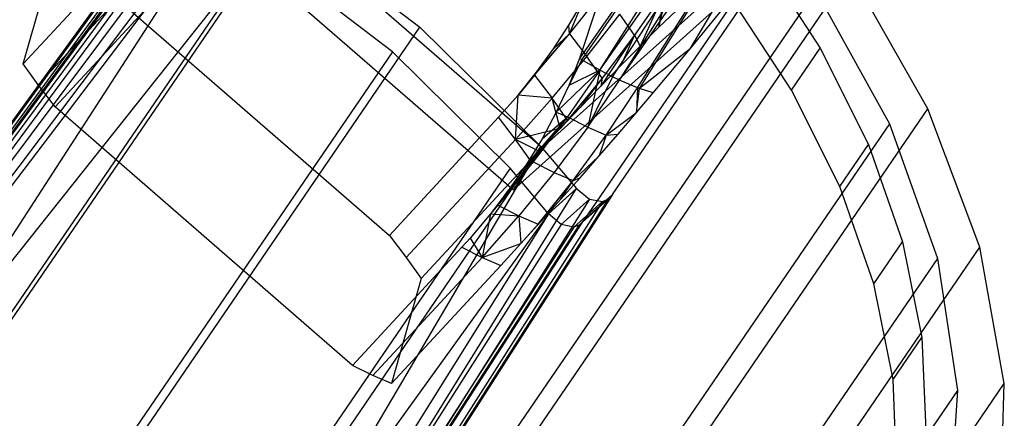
# Model space of a CAD drawing. Extents: x -263 to 235, y 0 to 1231.
# Tile 4 of 78: x -198 to -170, y 79 to 90. Entities that reach past the tile are written whole.
import ezdxf

# ---------------------------------------------------------------- set-up
doc = ezdxf.new("R2010")
doc.units = 0
doc.header["$LTSCALE"] = 25.4
doc.layers.get('0').update_dxf_attribs({"color": 13, "linetype": 'CONTINUOUS'})

# ---------------------------------------------------------------- blocks, each defined once
blk = doc.blocks.new('MONO-II-7705_STL_1')
at = {"color": 0}
for p, q in [((103.818, 131.106, 2124.174), (95.722, 119.566, 2125.27)), ((103.818, 131.106, 2124.174), (95.722, 119.566, 2125.27)), ((95.79, 119.525, 2125.333), (103.818, 131.106, 2124.174)), ((95.79, 119.525, 2125.333), (103.818, 131.106, 2124.174)), ((96.308, 119.229, 2125.86), (103.818, 131.106, 2124.174)), ((96.308, 119.229, 2125.86), (103.818, 131.106, 2124.174)), ((96.308, 119.229, 2125.86), (104.371, 130.802, 2124.769)), ((96.308, 119.229, 2125.86), (104.371, 130.802, 2124.769)), ((96.663, 119.044, 2126.273), (104.371, 130.802, 2124.769)), ((96.663, 119.044, 2126.273), (104.371, 130.802, 2124.769)), ((96.866, 118.945, 2126.531), (104.371, 130.802, 2124.769)), ((96.866, 118.945, 2126.531), (104.371, 130.802, 2124.769)), ((96.866, 118.945, 2126.531), (104.858, 130.588, 2125.453)), ((96.866, 118.945, 2126.531), (104.858, 130.588, 2125.453)), ((97.377, 118.728, 2127.264), (104.858, 130.588, 2125.453)), ((97.377, 118.728, 2127.264), (104.858, 130.588, 2125.453)), ((97.434, 118.706, 2127.354), (104.858, 130.588, 2125.453)), ((97.434, 118.706, 2127.354), (104.858, 130.588, 2125.453)), ((98.875, 119.841, 2128.29), (105.268, 130.471, 2126.208)), ((98.875, 119.841, 2128.29), (105.268, 130.471, 2126.208)), ((94.661, 117.018, 2143.353), (83.421, 126.785, 2141.541)), ((94.661, 117.018, 2143.353), (83.421, 126.785, 2141.541)), ((46.001, 71.758, 2059.138), (85.427, 125.451, 2121.908)), ((46.001, 71.758, 2059.138), (85.427, 125.451, 2121.908)), ((82.603, 125.588, 2140.164), (93.843, 115.821, 2141.976)), ((82.603, 125.588, 2140.164), (93.843, 115.821, 2141.976)), ((46.001, 71.758, 2059.138), (85.352, 125.278, 2121.726)), ((46.001, 71.758, 2059.138), (85.352, 125.278, 2121.726)), ((85.342, 125.082, 2121.553), (46.001, 71.758, 2059.138)), ((85.342, 125.082, 2121.553), (46.001, 71.758, 2059.138)), ((84.613, 124.722, 2123.025), (45.421, 70.881, 2060.244)), ((84.613, 124.722, 2123.025), (45.421, 70.881, 2060.244)), ((85.518, 124.671, 2121.274), (46.001, 71.758, 2059.138)), ((85.518, 124.671, 2121.274), (46.001, 71.758, 2059.138)), ((84.538, 124.548, 2122.842), (45.421, 70.881, 2060.244)), ((84.538, 124.548, 2122.842), (45.421, 70.881, 2060.244)), ((45.421, 70.881, 2060.244), (84.53, 124.354, 2122.668)), ((45.421, 70.881, 2060.244), (84.53, 124.354, 2122.668)), ((85.904, 124.324, 2121.152), (46.001, 71.758, 2059.138)), ((85.904, 124.324, 2121.152), (46.001, 71.758, 2059.138)), ((85.904, 124.324, 2121.152), (50.245, 69.276, 2058.774)), ((85.904, 124.324, 2121.152), (50.245, 69.276, 2058.774)), ((45.421, 70.881, 2060.244), (84.709, 123.945, 2122.385)), ((45.421, 70.881, 2060.244), (84.709, 123.945, 2122.385)), ((85.099, 123.602, 2122.257), (45.421, 70.881, 2060.244)), ((85.099, 123.602, 2122.257), (45.421, 70.881, 2060.244)), ((87.271, 123.446, 2121.103), (50.245, 69.276, 2058.774)), ((87.271, 123.446, 2121.103), (50.245, 69.276, 2058.774)), ((87.271, 123.446, 2121.103), (91.18, 120.455, 2121.38)), ((87.271, 123.446, 2121.103), (91.18, 120.455, 2121.38)), ((96.666, 115.684, 2123.719), (101.78, 123.166, 2132.329)), ((96.666, 115.684, 2123.719), (101.78, 123.166, 2132.329)), ((86.589, 122.66, 2122.191), (45.421, 70.881, 2060.244)), ((86.589, 122.66, 2122.191), (45.421, 70.881, 2060.244)), ((86.589, 122.66, 2122.191), (49.563, 68.489, 2059.863)), ((86.589, 122.66, 2122.191), (49.563, 68.489, 2059.863)), ((79.877, 119.416, 2127.942), (82.99, 122.781, 2126.774)), ((79.877, 119.416, 2127.942), (82.99, 122.781, 2126.774)), ((90.399, 119.755, 2122.452), (86.589, 122.66, 2122.191)), ((90.399, 119.755, 2122.452), (86.589, 122.66, 2122.191)), ((79.877, 119.416, 2127.942), (80.724, 122.409, 2138.82)), ((79.877, 119.416, 2127.942), (80.724, 122.409, 2138.82)), ((100.831, 122.547, 2134.882), (94.661, 117.018, 2143.353)), ((100.831, 122.547, 2134.882), (94.661, 117.018, 2143.353)), ((100.967, 122.437, 2133.446), (95.852, 114.955, 2124.837)), ((100.967, 122.437, 2133.446), (95.852, 114.955, 2124.837)), ((100.831, 122.547, 2134.882), (102.585, 119.863, 2136.174)), ((100.831, 122.547, 2134.882), (102.585, 119.863, 2136.174)), ((83.413, 122.18, 2126.171), (80.301, 118.815, 2127.339)), ((83.413, 122.18, 2126.171), (80.301, 118.815, 2127.339)), ((60.481, 59.175, 2061.472), (103.44, 122.025, 2133.787)), ((60.481, 59.175, 2061.472), (103.44, 122.025, 2133.787)), ((81.831, 121.889, 2140.274), (90.308, 114.523, 2141.64)), ((81.831, 121.889, 2140.274), (90.308, 114.523, 2141.64)), ((105.654, 118.134, 2135.853), (103.44, 122.025, 2133.787)), ((105.654, 118.134, 2135.853), (103.44, 122.025, 2133.787)), ((102.455, 121.5, 2134.828), (59.496, 58.65, 2062.513)), ((102.455, 121.5, 2134.828), (59.496, 58.65, 2062.513)), ((83.895, 121.551, 2125.645), (80.783, 118.186, 2126.813)), ((83.895, 121.551, 2125.645), (80.783, 118.186, 2126.813)), ((102.455, 121.5, 2134.828), (104.559, 117.705, 2136.876)), ((102.455, 121.5, 2134.828), (104.559, 117.705, 2136.876)), ((93.843, 115.821, 2141.976), (100.013, 121.35, 2133.505)), ((93.843, 115.821, 2141.976), (100.013, 121.35, 2133.505)), ((95.442, 120.266, 2139.547), (96.388, 121.458, 2138.967)), ((95.442, 120.266, 2139.547), (96.388, 121.458, 2138.967)), ((98.152, 121.469, 2137.227), (97.295, 120.226, 2137.836)), ((98.152, 121.469, 2137.227), (97.295, 120.226, 2137.836)), ((98.152, 121.469, 2137.227), (97.451, 119.917, 2137.534)), ((98.152, 121.469, 2137.227), (97.451, 119.917, 2137.534)), ((98.152, 121.469, 2137.227), (97.981, 120.443, 2137.078)), ((98.152, 121.469, 2137.227), (97.981, 120.443, 2137.078)), ((98.197, 121.402, 2137.153), (97.981, 120.443, 2137.078)), ((98.197, 121.402, 2137.153), (97.981, 120.443, 2137.078)), ((101.766, 118.665, 2134.796), (100.013, 121.35, 2133.505)), ((101.766, 118.665, 2134.796), (100.013, 121.35, 2133.505)), ((95.425, 120.512, 2139.594), (95.828, 121.2, 2139.373)), ((95.425, 120.512, 2139.594), (95.828, 121.2, 2139.373)), ((95.442, 120.266, 2139.547), (95.828, 121.2, 2139.373)), ((95.442, 120.266, 2139.547), (95.828, 121.2, 2139.373)), ((96.219, 121.053, 2124.823), (95.722, 119.566, 2125.27)), ((96.219, 121.053, 2124.823), (95.722, 119.566, 2125.27)), ((98.489, 120.936, 2136.589), (97.981, 120.443, 2137.078)), ((98.489, 120.936, 2136.589), (97.981, 120.443, 2137.078)), ((98.875, 119.841, 2128.29), (99.774, 120.931, 2128.589)), ((98.875, 119.841, 2128.29), (99.774, 120.931, 2128.589)), ((95.939, 119.619, 2139.008), (96.872, 120.827, 2138.441)), ((95.939, 119.619, 2139.008), (96.872, 120.827, 2138.441)), ((97.295, 120.226, 2137.836), (96.872, 120.827, 2138.441)), ((97.295, 120.226, 2137.836), (96.872, 120.827, 2138.441)), ((54.154, 66.285, 2059.051), (91.18, 120.455, 2121.38)), ((54.154, 66.285, 2059.051), (91.18, 120.455, 2121.38)), ((91.18, 120.455, 2121.38), (94.629, 117.052, 2122.289)), ((91.18, 120.455, 2121.38), (94.629, 117.052, 2122.289)), ((94.982, 119.835, 2139.815), (95.425, 120.512, 2139.594)), ((94.982, 119.835, 2139.815), (95.425, 120.512, 2139.594)), ((95.442, 120.266, 2139.547), (95.425, 120.512, 2139.594)), ((95.442, 120.266, 2139.547), (95.425, 120.512, 2139.594)), ((97.981, 120.443, 2137.078), (97.451, 119.917, 2137.534)), ((97.981, 120.443, 2137.078), (97.451, 119.917, 2137.534)), ((94.444, 119.085, 2140.057), (95.442, 120.266, 2139.547)), ((94.444, 119.085, 2140.057), (95.442, 120.266, 2139.547)), ((94.5, 119.171, 2140.035), (95.442, 120.266, 2139.547)), ((94.5, 119.171, 2140.035), (95.442, 120.266, 2139.547)), ((94.982, 119.835, 2139.815), (95.442, 120.266, 2139.547)), ((94.982, 119.835, 2139.815), (95.442, 120.266, 2139.547)), ((95.442, 120.266, 2139.547), (95.939, 119.619, 2139.008)), ((95.442, 120.266, 2139.547), (95.939, 119.619, 2139.008)), ((97.295, 120.226, 2137.836), (96.331, 118.778, 2138.339)), ((97.295, 120.226, 2137.836), (96.331, 118.778, 2138.339)), ((97.295, 120.226, 2137.836), (96.372, 119.003, 2138.387)), ((97.295, 120.226, 2137.836), (96.372, 119.003, 2138.387)), ((97.295, 120.226, 2137.836), (96.9, 119.361, 2137.954)), ((97.295, 120.226, 2137.836), (96.9, 119.361, 2137.954)), ((97.295, 120.226, 2137.836), (97.451, 119.917, 2137.534)), ((97.295, 120.226, 2137.836), (97.451, 119.917, 2137.534)), ((94.5, 119.171, 2140.035), (94.982, 119.835, 2139.815)), ((94.5, 119.171, 2140.035), (94.982, 119.835, 2139.815)), ((97.451, 119.917, 2137.534), (96.9, 119.361, 2137.954)), ((97.451, 119.917, 2137.534), (96.9, 119.361, 2137.954)), ((98.875, 119.841, 2128.29), (97.434, 118.706, 2127.354)), ((98.875, 119.841, 2128.29), (97.434, 118.706, 2127.354)), ((97.822, 118.581, 2128.028), (98.875, 119.841, 2128.29)), ((97.822, 118.581, 2128.028), (98.875, 119.841, 2128.29)), ((101.766, 118.665, 2134.796), (102.585, 119.863, 2136.174)), ((101.766, 118.665, 2134.796), (102.585, 119.863, 2136.174)), ((102.585, 119.863, 2136.174), (103.96, 117.11, 2137.749)), ((102.585, 119.863, 2136.174), (103.96, 117.11, 2137.749)), ((90.399, 119.755, 2122.452), (53.373, 65.585, 2060.124)), ((90.399, 119.755, 2122.452), (53.373, 65.585, 2060.124)), ((93.748, 116.438, 2123.346), (90.399, 119.755, 2122.452)), ((93.748, 116.438, 2123.346), (90.399, 119.755, 2122.452)), ((94.948, 118.429, 2139.51), (95.939, 119.619, 2139.008)), ((94.948, 118.429, 2139.51), (95.939, 119.619, 2139.008)), ((95.722, 119.566, 2125.27), (95.419, 118.797, 2125.506)), ((95.722, 119.566, 2125.27), (95.419, 118.797, 2125.506)), ((95.79, 119.525, 2125.333), (95.419, 118.797, 2125.506)), ((95.79, 119.525, 2125.333), (95.419, 118.797, 2125.506)), ((95.79, 119.525, 2125.333), (95.722, 119.566, 2125.27)), ((95.79, 119.525, 2125.333), (95.722, 119.566, 2125.27)), ((96.308, 119.229, 2125.86), (95.79, 119.525, 2125.333)), ((96.308, 119.229, 2125.86), (95.79, 119.525, 2125.333)), ((96.372, 119.003, 2138.387), (95.939, 119.619, 2139.008)), ((96.372, 119.003, 2138.387), (95.939, 119.619, 2139.008)), ((80.301, 118.815, 2127.339), (79.877, 119.416, 2127.942)), ((80.301, 118.815, 2127.339), (79.877, 119.416, 2127.942)), ((96.9, 119.361, 2137.954), (96.331, 118.778, 2138.339)), ((96.9, 119.361, 2137.954), (96.331, 118.778, 2138.339)), ((93.98, 118.522, 2140.254), (94.5, 119.171, 2140.035)), ((94.444, 119.085, 2140.057), (93.98, 118.522, 2140.254)), ((94.5, 119.171, 2140.035), (94.444, 119.085, 2140.057)), ((94.444, 119.085, 2140.057), (94.948, 118.429, 2139.51)), ((94.444, 119.085, 2140.057), (94.948, 118.429, 2139.51)), ((96.308, 119.229, 2125.86), (95.063, 118.033, 2125.743)), ((96.308, 119.229, 2125.86), (95.063, 118.033, 2125.743)), ((96.308, 119.229, 2125.86), (95.382, 117.903, 2126.047)), ((96.308, 119.229, 2125.86), (95.382, 117.903, 2126.047)), ((96.372, 119.003, 2138.387), (95.388, 117.803, 2138.88)), ((96.372, 119.003, 2138.387), (95.388, 117.803, 2138.88)), ((96.308, 119.229, 2125.86), (95.419, 118.797, 2125.506)), ((96.308, 119.229, 2125.86), (95.419, 118.797, 2125.506)), ((96.372, 119.003, 2138.387), (95.746, 118.169, 2138.686)), ((96.372, 119.003, 2138.387), (95.746, 118.169, 2138.686)), ((96.308, 119.229, 2125.86), (95.961, 117.609, 2126.743)), ((96.308, 119.229, 2125.86), (95.961, 117.609, 2126.743)), ((96.663, 119.044, 2126.273), (95.961, 117.609, 2126.743)), ((96.663, 119.044, 2126.273), (95.961, 117.609, 2126.743)), ((96.663, 119.044, 2126.273), (96.308, 119.229, 2125.86)), ((96.663, 119.044, 2126.273), (96.308, 119.229, 2125.86)), ((96.372, 119.003, 2138.387), (96.331, 118.778, 2138.339)), ((96.372, 119.003, 2138.387), (96.331, 118.778, 2138.339)), ((96.866, 118.945, 2126.531), (96.663, 119.044, 2126.273)), ((96.866, 118.945, 2126.531), (96.663, 119.044, 2126.273)), ((80.783, 118.186, 2126.813), (80.301, 118.815, 2127.339)), ((80.783, 118.186, 2126.813), (80.301, 118.815, 2127.339)), ((95.419, 118.797, 2125.506), (95.063, 118.033, 2125.743)), ((95.419, 118.797, 2125.506), (95.063, 118.033, 2125.743)), ((96.331, 118.778, 2138.339), (95.746, 118.169, 2138.686)), ((96.331, 118.778, 2138.339), (95.746, 118.169, 2138.686)), ((95.961, 117.609, 2126.743), (96.866, 118.945, 2126.531)), ((95.961, 117.609, 2126.743), (96.866, 118.945, 2126.531)), ((96.49, 117.383, 2127.503), (97.377, 118.728, 2127.264)), ((96.49, 117.383, 2127.503), (97.377, 118.728, 2127.264)), ((97.377, 118.728, 2127.264), (96.866, 118.945, 2126.531)), ((97.377, 118.728, 2127.264), (96.866, 118.945, 2126.531)), ((97.377, 118.728, 2127.264), (97.349, 118.022, 2127.946)), ((97.377, 118.728, 2127.264), (97.349, 118.022, 2127.946)), ((97.349, 118.022, 2127.946), (97.434, 118.706, 2127.354)), ((97.349, 118.022, 2127.946), (97.434, 118.706, 2127.354)), ((97.434, 118.706, 2127.354), (97.377, 118.728, 2127.264)), ((97.434, 118.706, 2127.354), (97.377, 118.728, 2127.264)), ((97.822, 118.581, 2128.028), (97.434, 118.706, 2127.354)), ((97.822, 118.581, 2128.028), (97.434, 118.706, 2127.354)), ((93.421, 117.888, 2140.472), (93.98, 118.522, 2140.254)), ((93.421, 117.888, 2140.472), (93.98, 118.522, 2140.254)), ((93.903, 117.259, 2139.946), (93.98, 118.522, 2140.254)), ((93.903, 117.259, 2139.946), (93.98, 118.522, 2140.254)), ((93.903, 117.259, 2139.946), (94.948, 118.429, 2139.51)), ((93.903, 117.259, 2139.946), (94.948, 118.429, 2139.51)), ((94.948, 118.429, 2139.51), (93.98, 118.522, 2140.254)), ((94.948, 118.429, 2139.51), (93.98, 118.522, 2140.254)), ((95.177, 117.569, 2138.98), (94.948, 118.429, 2139.51)), ((95.177, 117.569, 2138.98), (94.948, 118.429, 2139.51)), ((95.388, 117.803, 2138.88), (94.948, 118.429, 2139.51)), ((95.388, 117.803, 2138.88), (94.948, 118.429, 2139.51)), ((97.349, 118.022, 2127.946), (97.822, 118.581, 2128.028)), ((97.349, 118.022, 2127.946), (97.822, 118.581, 2128.028)), ((103.142, 115.913, 2136.372), (101.766, 118.665, 2134.796)), ((103.142, 115.913, 2136.372), (101.766, 118.665, 2134.796)), ((62.695, 55.284, 2063.538), (105.654, 118.134, 2135.853)), ((62.695, 55.284, 2063.538), (105.654, 118.134, 2135.853)), ((89.26, 110.819, 2128.18), (80.783, 118.186, 2126.813)), ((89.26, 110.819, 2128.18), (80.783, 118.186, 2126.813)), ((95.746, 118.169, 2138.686), (95.177, 117.569, 2138.98)), ((95.388, 117.803, 2138.88), (95.746, 118.169, 2138.686)), ((107.134, 114.185, 2138.406), (105.654, 118.134, 2135.853)), ((107.134, 114.185, 2138.406), (105.654, 118.134, 2135.853)), ((93.421, 117.888, 2140.472), (90.308, 114.523, 2141.64)), ((93.421, 117.888, 2140.472), (90.308, 114.523, 2141.64)), ((93.903, 117.259, 2139.946), (93.421, 117.888, 2140.472)), ((93.903, 117.259, 2139.946), (93.421, 117.888, 2140.472)), ((95.382, 117.903, 2126.047), (94.205, 116.538, 2126.221)), ((95.382, 117.903, 2126.047), (94.205, 116.538, 2126.221)), ((95.382, 117.903, 2126.047), (94.41, 116.62, 2126.297)), ((95.382, 117.903, 2126.047), (94.41, 116.62, 2126.297)), ((95.063, 118.033, 2125.743), (94.658, 117.279, 2125.982)), ((95.063, 118.033, 2125.743), (94.658, 117.279, 2125.982)), ((94.658, 117.279, 2125.982), (95.382, 117.903, 2126.047)), ((94.658, 117.279, 2125.982), (95.382, 117.903, 2126.047)), ((95.063, 118.033, 2125.743), (95.382, 117.903, 2126.047)), ((95.063, 118.033, 2125.743), (95.382, 117.903, 2126.047)), ((95.382, 117.903, 2126.047), (95.961, 117.609, 2126.743)), ((95.382, 117.903, 2126.047), (95.961, 117.609, 2126.743)), ((96.49, 117.383, 2127.503), (97.349, 118.022, 2127.946)), ((96.49, 117.383, 2127.503), (97.349, 118.022, 2127.946)), ((96.824, 117.408, 2127.899), (97.349, 118.022, 2127.946)), ((96.824, 117.408, 2127.899), (97.349, 118.022, 2127.946)), ((104.559, 117.705, 2136.876), (61.6, 54.855, 2064.561)), ((104.559, 117.705, 2136.876), (61.6, 54.855, 2064.561)), ((95.177, 117.569, 2138.98), (93.903, 117.259, 2139.946)), ((95.177, 117.569, 2138.98), (93.903, 117.259, 2139.946)), ((95.177, 117.569, 2138.98), (94.568, 116.919, 2139.249)), ((95.177, 117.569, 2138.98), (94.568, 116.919, 2139.249)), ((95.961, 117.609, 2126.743), (95.005, 116.319, 2127.011)), ((95.961, 117.609, 2126.743), (95.005, 116.319, 2127.011)), ((95.388, 117.803, 2138.88), (95.177, 117.569, 2138.98)), ((95.961, 117.609, 2126.743), (96.49, 117.383, 2127.503)), ((95.961, 117.609, 2126.743), (96.49, 117.383, 2127.503)), ((104.559, 117.705, 2136.876), (105.923, 113.863, 2139.405)), ((104.559, 117.705, 2136.876), (105.923, 113.863, 2139.405)), ((94.658, 117.279, 2125.982), (94.205, 116.538, 2126.221)), ((94.658, 117.279, 2125.982), (94.205, 116.538, 2126.221)), ((95.547, 116.087, 2127.79), (96.49, 117.383, 2127.503)), ((95.547, 116.087, 2127.79), (96.49, 117.383, 2127.503)), ((96.288, 116.79, 2127.892), (96.824, 117.408, 2127.899)), ((96.288, 116.79, 2127.892), (96.824, 117.408, 2127.899)), ((96.49, 117.383, 2127.503), (96.288, 116.79, 2127.892)), ((96.49, 117.383, 2127.503), (96.288, 116.79, 2127.892)), ((96.49, 117.383, 2127.503), (96.824, 117.408, 2127.899)), ((96.49, 117.383, 2127.503), (96.824, 117.408, 2127.899)), ((57.603, 62.881, 2059.96), (94.629, 117.052, 2122.289)), ((57.603, 62.881, 2059.96), (94.629, 117.052, 2122.289)), ((60.481, 59.175, 2061.472), (94.629, 117.052, 2122.289)), ((60.481, 59.175, 2061.472), (94.629, 117.052, 2122.289)), ((93.903, 117.259, 2139.946), (90.79, 113.894, 2141.114)), ((93.903, 117.259, 2139.946), (90.79, 113.894, 2141.114)), ((93.843, 115.821, 2141.976), (94.661, 117.018, 2143.353)), ((93.843, 115.821, 2141.976), (94.661, 117.018, 2143.353)), ((94.327, 116.658, 2139.343), (93.903, 117.259, 2139.946)), ((94.568, 116.919, 2139.249), (93.903, 117.259, 2139.946)), ((94.327, 116.658, 2139.343), (93.903, 117.259, 2139.946)), ((94.568, 116.919, 2139.249), (93.903, 117.259, 2139.946)), ((94.629, 117.052, 2122.289), (95.645, 115.859, 2122.722)), ((94.629, 117.052, 2122.289), (95.645, 115.859, 2122.722)), ((103.142, 115.913, 2136.372), (103.96, 117.11, 2137.749)), ((103.142, 115.913, 2136.372), (103.96, 117.11, 2137.749)), ((103.96, 117.11, 2137.749), (104.931, 114.342, 2139.578)), ((103.96, 117.11, 2137.749), (104.931, 114.342, 2139.578)), ((94.568, 116.919, 2139.249), (94.327, 116.658, 2139.343)), ((94.568, 116.919, 2139.249), (94.327, 116.658, 2139.343)), ((95.547, 116.087, 2127.79), (96.288, 116.79, 2127.892)), ((95.547, 116.087, 2127.79), (96.288, 116.79, 2127.892)), ((95.742, 116.168, 2127.926), (96.288, 116.79, 2127.892)), ((95.742, 116.168, 2127.926), (96.288, 116.79, 2127.892)), ((93.748, 116.438, 2123.346), (56.722, 62.267, 2061.017)), ((93.748, 116.438, 2123.346), (56.722, 62.267, 2061.017)), ((91.214, 113.293, 2140.511), (94.327, 116.658, 2139.343)), ((91.214, 113.293, 2140.511), (94.327, 116.658, 2139.343)), ((94.41, 116.62, 2126.297), (93.397, 115.385, 2126.608)), ((94.41, 116.62, 2126.297), (93.397, 115.385, 2126.608)), ((94.41, 116.62, 2126.297), (93.707, 115.812, 2126.46)), ((94.41, 116.62, 2126.297), (93.707, 115.812, 2126.46)), ((94.205, 116.538, 2126.221), (93.707, 115.812, 2126.46)), ((94.205, 116.538, 2126.221), (93.707, 115.812, 2126.46)), ((94.84, 115.138, 2123.827), (93.748, 116.438, 2123.346)), ((94.84, 115.138, 2123.827), (93.748, 116.438, 2123.346)), ((94.41, 116.62, 2126.297), (94.205, 116.538, 2126.221)), ((94.41, 116.62, 2126.297), (94.205, 116.538, 2126.221)), ((94.41, 116.62, 2126.297), (95.005, 116.319, 2127.011)), ((94.41, 116.62, 2126.297), (95.005, 116.319, 2127.011)), ((95.005, 116.319, 2127.011), (94, 115.079, 2127.333)), ((95.005, 116.319, 2127.011), (94, 115.079, 2127.333)), ((95.005, 116.319, 2127.011), (95.547, 116.087, 2127.79)), ((95.005, 116.319, 2127.011), (95.547, 116.087, 2127.79)), ((95.187, 115.544, 2128), (95.742, 116.168, 2127.926)), ((95.187, 115.544, 2128), (95.742, 116.168, 2127.926)), ((95.547, 116.087, 2127.79), (95.742, 116.168, 2127.926)), ((95.547, 116.087, 2127.79), (95.742, 116.168, 2127.926)), ((94.551, 114.844, 2128.123), (95.547, 116.087, 2127.79)), ((94.551, 114.844, 2128.123), (95.547, 116.087, 2127.79)), ((94.625, 114.918, 2128.115), (95.547, 116.087, 2127.79)), ((94.625, 114.918, 2128.115), (95.547, 116.087, 2127.79)), ((95.187, 115.544, 2128), (95.547, 116.087, 2127.79)), ((95.187, 115.544, 2128), (95.547, 116.087, 2127.79)), ((104.112, 113.145, 2138.201), (103.142, 115.913, 2136.372)), ((104.112, 113.145, 2138.201), (103.142, 115.913, 2136.372)), ((60.481, 59.175, 2061.472), (95.645, 115.859, 2122.722)), ((60.481, 59.175, 2061.472), (95.645, 115.859, 2122.722)), ((96.666, 115.684, 2123.719), (60.481, 59.175, 2061.472)), ((96.666, 115.684, 2123.719), (60.481, 59.175, 2061.472)), ((93.707, 115.812, 2126.46), (93.193, 115.136, 2126.686)), ((93.397, 115.385, 2126.608), (93.707, 115.812, 2126.46)), ((94.84, 115.138, 2123.827), (95.645, 115.859, 2122.722)), ((94.84, 115.138, 2123.827), (95.645, 115.859, 2122.722)), ((95.645, 115.859, 2122.722), (96.008, 115.555, 2122.965)), ((95.645, 115.859, 2122.722), (96.008, 115.555, 2122.965)), ((96.666, 115.684, 2123.719), (95.852, 114.955, 2124.837)), ((96.666, 115.684, 2123.719), (95.852, 114.955, 2124.837)), ((96.539, 115.555, 2123.529), (96.666, 115.684, 2123.719)), ((96.539, 115.555, 2123.529), (96.666, 115.684, 2123.719)), ((96.008, 115.555, 2122.965), (60.481, 59.175, 2061.472)), ((96.008, 115.555, 2122.965), (60.481, 59.175, 2061.472)), ((96.539, 115.555, 2123.529), (60.481, 59.175, 2061.472)), ((96.539, 115.555, 2123.529), (60.481, 59.175, 2061.472)), ((96.381, 115.489, 2123.332), (60.481, 59.175, 2061.472)), ((96.381, 115.489, 2123.332), (60.481, 59.175, 2061.472)), ((93.397, 115.385, 2126.608), (93.193, 115.136, 2126.686)), ((93.397, 115.385, 2126.608), (94, 115.079, 2127.333)), ((93.397, 115.385, 2126.608), (94, 115.079, 2127.333)), ((94.625, 114.918, 2128.115), (95.187, 115.544, 2128)), ((94.625, 114.918, 2128.115), (95.187, 115.544, 2128)), ((96.008, 115.555, 2122.965), (95.199, 114.83, 2124.076)), ((96.008, 115.555, 2122.965), (95.199, 114.83, 2124.076)), ((96.381, 115.489, 2123.332), (95.568, 114.761, 2124.448)), ((96.381, 115.489, 2123.332), (95.568, 114.761, 2124.448)), ((96.539, 115.555, 2123.529), (95.726, 114.827, 2124.647)), ((96.539, 115.555, 2123.529), (95.726, 114.827, 2124.647)), ((96.008, 115.555, 2122.965), (96.381, 115.489, 2123.332)), ((96.008, 115.555, 2122.965), (96.381, 115.489, 2123.332)), ((96.381, 115.489, 2123.332), (96.539, 115.555, 2123.529)), ((96.381, 115.489, 2123.332), (96.539, 115.555, 2123.529)), ((94.84, 115.138, 2123.827), (56.722, 62.267, 2061.017)), ((94.84, 115.138, 2123.827), (56.722, 62.267, 2061.017)), ((94.84, 115.138, 2123.827), (59.496, 58.65, 2062.513)), ((94.84, 115.138, 2123.827), (59.496, 58.65, 2062.513)), ((93.193, 115.136, 2126.686), (92.612, 114.448, 2126.92)), ((93.193, 115.136, 2126.686), (92.612, 114.448, 2126.92)), ((93.193, 115.136, 2126.686), (92.95, 113.892, 2127.708)), ((93.193, 115.136, 2126.686), (92.95, 113.892, 2127.708)), ((92.95, 113.892, 2127.708), (94, 115.079, 2127.333)), ((92.95, 113.892, 2127.708), (94, 115.079, 2127.333)), ((93.193, 115.136, 2126.686), (94, 115.079, 2127.333)), ((93.193, 115.136, 2126.686), (94, 115.079, 2127.333)), ((94, 115.079, 2127.333), (94.055, 114.291, 2128.269)), ((94, 115.079, 2127.333), (94.055, 114.291, 2128.269)), ((94, 115.079, 2127.333), (94.551, 114.844, 2128.123)), ((94, 115.079, 2127.333), (94.551, 114.844, 2128.123)), ((95.199, 114.83, 2124.076), (94.84, 115.138, 2123.827)), ((95.199, 114.83, 2124.076), (94.84, 115.138, 2123.827)), ((59.496, 58.65, 2062.513), (95.852, 114.955, 2124.837)), ((59.496, 58.65, 2062.513), (95.852, 114.955, 2124.837)), ((95.199, 114.83, 2124.076), (59.496, 58.65, 2062.513)), ((95.199, 114.83, 2124.076), (59.496, 58.65, 2062.513)), ((59.496, 58.65, 2062.513), (95.726, 114.827, 2124.647)), ((59.496, 58.65, 2062.513), (95.726, 114.827, 2124.647)), ((95.568, 114.761, 2124.448), (59.496, 58.65, 2062.513)), ((95.568, 114.761, 2124.448), (59.496, 58.65, 2062.513)), ((94.055, 114.291, 2128.269), (94.625, 114.918, 2128.115)), ((94.055, 114.291, 2128.269), (94.551, 114.844, 2128.123)), ((94.625, 114.918, 2128.115), (94.551, 114.844, 2128.123)), ((95.568, 114.761, 2124.448), (95.199, 114.83, 2124.076)), ((95.568, 114.761, 2124.448), (95.199, 114.83, 2124.076)), ((95.726, 114.827, 2124.647), (95.568, 114.761, 2124.448)), ((95.726, 114.827, 2124.647), (95.568, 114.761, 2124.448)), ((95.852, 114.955, 2124.837), (95.726, 114.827, 2124.647)), ((95.852, 114.955, 2124.837), (95.726, 114.827, 2124.647)), ((90.308, 114.523, 2141.64), (90.79, 113.894, 2141.114)), ((90.308, 114.523, 2141.64), (90.79, 113.894, 2141.114)), ((92.612, 114.448, 2126.92), (92.373, 114.184, 2127.012)), ((92.612, 114.448, 2126.92), (92.373, 114.184, 2127.012)), ((92.612, 114.448, 2126.92), (92.95, 113.892, 2127.708)), ((92.612, 114.448, 2126.92), (92.95, 113.892, 2127.708)), ((92.95, 113.892, 2127.708), (94.055, 114.291, 2128.269)), ((92.95, 113.892, 2127.708), (94.055, 114.291, 2128.269)), ((93.48, 113.665, 2128.465), (94.055, 114.291, 2128.269)), ((93.48, 113.665, 2128.465), (94.055, 114.291, 2128.269)), ((104.112, 113.145, 2138.201), (104.931, 114.342, 2139.578)), ((104.112, 113.145, 2138.201), (104.931, 114.342, 2139.578)), ((104.931, 114.342, 2139.578), (105.478, 111.611, 2141.626)), ((104.931, 114.342, 2139.578), (105.478, 111.611, 2141.626)), ((64.175, 51.335, 2066.091), (107.134, 114.185, 2138.406)), ((64.175, 51.335, 2066.091), (107.134, 114.185, 2138.406)), ((89.26, 110.819, 2128.18), (92.373, 114.184, 2127.012)), ((89.26, 110.819, 2128.18), (92.373, 114.184, 2127.012)), ((92.373, 114.184, 2127.012), (92.95, 113.892, 2127.708)), ((92.373, 114.184, 2127.012), (92.95, 113.892, 2127.708)), ((107.831, 110.303, 2141.365), (107.134, 114.185, 2138.406)), ((107.831, 110.303, 2141.365), (107.134, 114.185, 2138.406)), ((105.923, 113.863, 2139.405), (62.964, 51.013, 2067.091)), ((105.923, 113.863, 2139.405), (62.964, 51.013, 2067.091)), ((92.95, 113.892, 2127.708), (89.837, 110.527, 2128.877)), ((92.95, 113.892, 2127.708), (89.837, 110.527, 2128.877)), ((93.48, 113.665, 2128.465), (90.367, 110.3, 2129.634)), ((93.48, 113.665, 2128.465), (90.367, 110.3, 2129.634)), ((90.79, 113.894, 2141.114), (91.214, 113.293, 2140.511)), ((90.79, 113.894, 2141.114), (91.214, 113.293, 2140.511)), ((92.95, 113.892, 2127.708), (93.48, 113.665, 2128.465)), ((92.95, 113.892, 2127.708), (93.48, 113.665, 2128.465)), ((105.923, 113.863, 2139.405), (106.498, 110.104, 2142.331)), ((105.923, 113.863, 2139.405), (106.498, 110.104, 2142.331)), ((91.214, 113.293, 2140.511), (90.367, 110.3, 2129.634)), ((91.214, 113.293, 2140.511), (90.367, 110.3, 2129.634)), ((104.66, 110.414, 2140.249), (104.112, 113.145, 2138.201)), ((104.66, 110.414, 2140.249), (104.112, 113.145, 2138.201)), ((104.66, 110.414, 2140.249), (105.478, 111.611, 2141.626)), ((104.66, 110.414, 2140.249), (105.478, 111.611, 2141.626)), ((105.478, 111.611, 2141.626), (105.591, 108.971, 2143.854)), ((105.478, 111.611, 2141.626), (105.591, 108.971, 2143.854)), ((89.837, 110.527, 2128.877), (89.26, 110.819, 2128.18)), ((89.837, 110.527, 2128.877), (89.26, 110.819, 2128.18)), ((64.872, 47.453, 2069.051), (107.831, 110.303, 2141.365)), ((64.872, 47.453, 2069.051), (107.831, 110.303, 2141.365)), ((90.367, 110.3, 2129.634), (89.837, 110.527, 2128.877)), ((90.367, 110.3, 2129.634), (89.837, 110.527, 2128.877)), ((104.773, 107.773, 2142.477), (104.66, 110.414, 2140.249)), ((104.773, 107.773, 2142.477), (104.66, 110.414, 2140.249)), ((107.723, 106.615, 2144.635), (107.831, 110.303, 2141.365)), ((107.723, 106.615, 2144.635), (107.831, 110.303, 2141.365)), ((106.498, 110.104, 2142.331), (63.539, 47.254, 2070.016)), ((106.498, 110.104, 2142.331), (63.539, 47.254, 2070.016)), ((106.498, 110.104, 2142.331), (106.266, 106.556, 2145.552)), ((106.498, 110.104, 2142.331), (106.266, 106.556, 2145.552))]:
    blk.add_line(p, q, dxfattribs=at)

msp = doc.modelspace()

# ---------------------------------------------------------------- block references
at = {"color": 25}
msp.add_blockref('MONO-II-7705_STL_1', (-277.331, -30.516, -27.224), dxfattribs=at)

doc.saveas('drawing.dxf')
